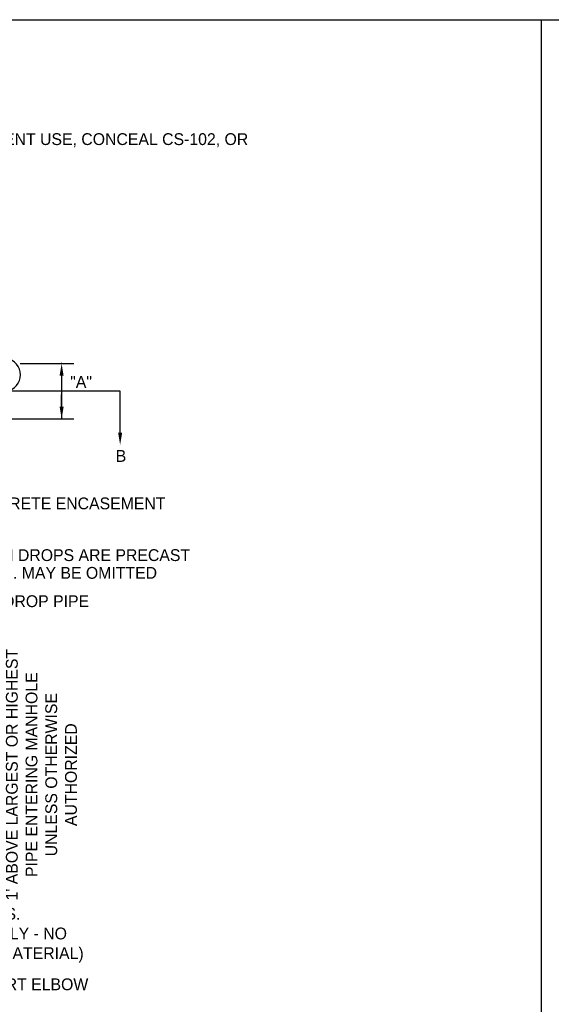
# Model space of a CAD drawing. Header units: feet. Extents: x 6 to 231, y 4 to 30.
# Tile 7 of 67: x 46.66 to 52.28, y 13.96 to 24.37. Entities that reach past the tile are written whole.
import ezdxf
from ezdxf.enums import TextEntityAlignment as Align

# ---------------------------------------------------------------- set-up
doc = ezdxf.new("R2010")
doc.units = ezdxf.units.FT
doc.header["$MEASUREMENT"] = 0
doc.layers.add('COLUMNS', color=6, linetype='Continuous', plot=False)
for name, color, linetype in [('DETAILS', 1, 'Continuous'), ('SH_Border', 7, 'Continuous'), ('text', 9, 'Continuous')]:
    doc.layers.add(name, color=color, linetype=linetype)
doc.styles.add('Slanted-Normal', font='font31.shx', dxfattribs={"height": 0.14})

msp = doc.modelspace()

# ---------------------------------------------------------------- linework, layer by layer
at = {"layer": 'COLUMNS', "color": 4}
msp.add_lwpolyline([(37.09751995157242, 3.624450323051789), (37.09751995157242, 24.37445032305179), (67.47251995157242, 24.37445032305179), (67.47251995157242, 3.624450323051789)], close=True, dxfattribs=at)
at = {"layer": 'DETAILS'}
msp.add_arc((46.48718216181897, 20.6181591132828), 0.1756673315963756, 280.5285881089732, 79.47141189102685, dxfattribs=at)
at = {"layer": 'SH_Border'}
msp.add_line((52.16968094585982, 24.37445032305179), (52.16968094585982, 3.624450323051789), dxfattribs=at)
at = {"layer": 'text', "color": 9, "linetype": 'ByBlock'}
for p, q in [((46.66090321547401, 20.7373060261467), (47.22703296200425, 20.7373060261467)), ((47.09848210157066, 20.60875516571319), (47.09848210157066, 20.15359265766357)), ((47.09848210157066, 20.28214351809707), (47.09848210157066, 20.41069437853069)), ((46.47902493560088, 20.15359265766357), (47.22703296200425, 20.15359265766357))]:
    msp.add_line(p, q, dxfattribs=at)
at = {"layer": 'text'}
for p, q in [((47.71713004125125, 20.44544934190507), (39.9389775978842, 20.44544934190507)), ((47.71713004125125, 20.00639832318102), (47.71713004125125, 20.44544934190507))]:
    msp.add_line(p, q, dxfattribs=at)
at = {"layer": 'text', "color": 9, "linetype": 'ByBlock'}
msp.add_point((47.09848210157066, 20.7373060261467), dxfattribs=at)
for points in [[(47.07705695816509, 20.60875516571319), (47.11990724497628, 20.60875516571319), (47.09848210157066, 20.7373060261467)], [(47.07705695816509, 20.28214351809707), (47.11990724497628, 20.28214351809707), (47.09848210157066, 20.15359265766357)]]:
    msp.add_solid(points, dxfattribs=at)
at = {"layer": 'text'}
msp.add_solid([(47.73855518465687, 20.00639832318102), (47.69570489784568, 20.00639832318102), (47.71713004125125, 19.87784746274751)], dxfattribs=at)

# ---------------------------------------------------------------- texts
at = {"layer": 'text', "color": 9, "linetype": 'ByBlock', "style": 'Slanted-Normal'}
for s, p in [('"A"', (47.30433644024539, 20.54333672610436)), ('B', (47.72616140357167, 19.76105904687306))]:
    msp.add_text(s, height=0.125, dxfattribs=at).set_placement(p, align=Align.MIDDLE_CENTER)
at = {"layer": 'text', "style": 'Slanted-Normal'}
for s, p in [('CONCRETE ENCASEMENT', (46.05121832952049, 19.25904193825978)), ('WHEN DROPS ARE PRECAST', (46.0792833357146, 18.71207567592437)), ('6" MIN. MAY BE OMITTED', (46.0792833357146, 18.52447143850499)), ('PVC DROP PIPE ', (46.08872525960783, 18.22490501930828))]:
    msp.add_text(s, height=0.125, dxfattribs=at).set_placement(p, align=Align.MIDDLE_LEFT)
at = {"layer": 'text', "insert": (44.08418124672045, 23.1738580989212), "char_height": 0.125, "width": 5.015317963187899, "attachment_point": 1, "style": 'Slanted-Normal'}
msp.add_mtext('GROUT OR IF OUT OF PAVEMENT USE, CONCEAL CS-102, OR EQUIVALENT', dxfattribs=at)
at = {"layer": 'text', "linetype": 'Continuous', "insert": (46.50930332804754, 17.71774354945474), "char_height": 0.125, "width": 2.654929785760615, "attachment_point": 3, "rotation": 90, "style": 'Slanted-Normal'}
msp.add_mtext("\\pxqc;1' ABOVE LARGEST OR HIGHEST PIPE ENTERING MANHOLE UNLESS OTHERWISE AUTHORIZED", dxfattribs=at)
at = {"layer": 'text', "linetype": 'Continuous', "char_height": 0.125, "attachment_point": 1, "style": 'Slanted-Normal'}
for s, insert, width in [('ODOT QC MIS.\\P(CEMENT ONLY - NO POZZOLAN MATERIAL)', (45.49257031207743, 14.98185426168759), 2.250740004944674), ('STANDARD 90%%D SHORT ELBOW', (44.88010671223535, 14.2359372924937), 2.949072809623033)]:
    msp.add_mtext(s, dxfattribs=dict(at, insert=insert, width=width))

doc.saveas('drawing.dxf')
